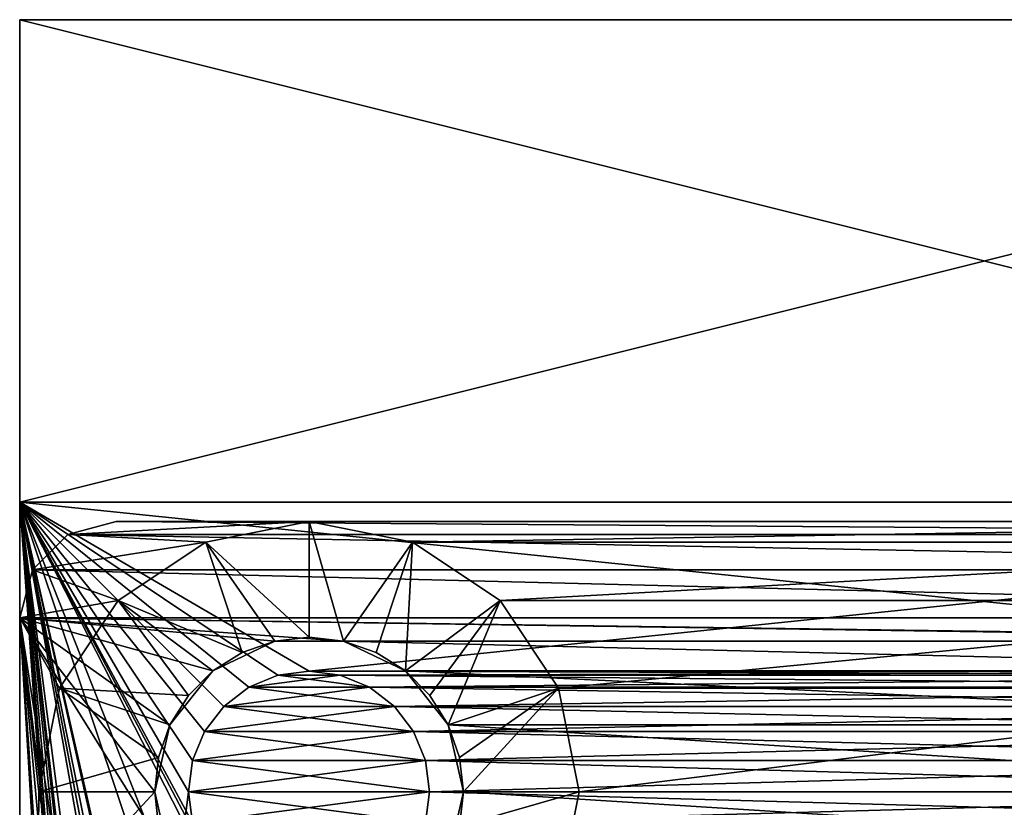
# Model space of a CAD drawing. Header units: millimetres. Extents: x -10.4 to 10.4, y -18.8 to 17.5.
# Tile 27 of 32: x -10 to 0.2, y 9.3 to 17.5. Entities that reach past the tile are written whole.
import ezdxf

# ---------------------------------------------------------------- set-up
doc = ezdxf.new("R2010")
doc.units = ezdxf.units.MM
doc.header["$LTSCALE"] = 65.185185
for name, color, linetype in [('1', 7, 'CONTINUOUS'), ('10', 7, 'CONTINUOUS'), ('13', 7, 'CONTINUOUS'), ('14', 7, 'CONTINUOUS'), ('161', 7, 'CONTINUOUS'), ('162', 7, 'CONTINUOUS'), ('165', 7, 'CONTINUOUS'), ('168', 7, 'CONTINUOUS'), ('174', 7, 'CONTINUOUS'), ('175', 7, 'CONTINUOUS'), ('180', 7, 'CONTINUOUS'), ('181', 7, 'CONTINUOUS'), ('182', 7, 'CONTINUOUS'), ('183', 7, 'CONTINUOUS'), ('19', 7, 'CONTINUOUS'), ('190', 7, 'CONTINUOUS'), ('193', 7, 'CONTINUOUS'), ('199', 7, 'CONTINUOUS'), ('2', 7, 'CONTINUOUS'), ('20', 7, 'CONTINUOUS'), ('200', 7, 'CONTINUOUS'), ('21', 7, 'CONTINUOUS'), ('5', 7, 'CONTINUOUS'), ('6', 7, 'CONTINUOUS'), ('7', 7, 'CONTINUOUS'), ('74', 7, 'CONTINUOUS'), ('8', 7, 'CONTINUOUS'), ('9', 7, 'CONTINUOUS')]:
    doc.layers.add(name, color=color, linetype=linetype)

msp = doc.modelspace()

# ---------------------------------------------------------------- linework, layer by layer
at = {"layer": '1', "color": 250, "linetype": 'Continuous', "true_color": 0x1c1c1c}
for points in [[(-7, -4.2), (-7, -10.75), (-10, 12.5), (-7, -4.2)], [(-7, -3.2), (-7, -4.2), (-10, 12.5), (-7, -3.2)], [(-7, 10.75), (-7.324, 10.707), (-10, 12.5), (-7, 10.75)], [(-7.324, 10.707), (-7.625, 10.583), (-10, 12.5), (-7.324, 10.707)], [(-7.324, -10.793), (-7.625, -10.917), (-10, 12.5), (-7.324, -10.793)], [(-7, -10.75), (-7.324, -10.793), (-10, 12.5), (-7, -10.75)], [(-6.9, -2.825), (-7, -3.2), (-10, 12.5), (-6.9, -2.825)], [(-8.25, 9.5), (-8.207, 9.176), (-10, 12.5), (-8.25, 9.5)], [(-8.207, 9.824), (-8.25, 9.5), (-10, 12.5), (-8.207, 9.824)], [(-7.625, 10.583), (-7.884, 10.384), (-10, 12.5), (-7.625, 10.583)], [(-6.625, -2.55), (-6.9, -2.825), (-10, 12.5), (-6.625, -2.55)], [(-7.884, 10.384), (-8.083, 10.125), (-10, 12.5), (-7.884, 10.384)], [(-8.083, 10.125), (-8.207, 9.824), (-10, 12.5), (-8.083, 10.125)], [(-8.083, 8.875), (-6.358, 5.378), (-10, 12.5), (-8.083, 8.875)], [(-8.207, -11.676), (-8.25, -12), (-10, 12.5), (-8.207, -11.676)], [(-8.207, 9.176), (-8.083, 8.875), (-10, 12.5), (-8.207, 9.176)], [(-6.358, 5.378), (-6.835, 4.504), (-10, 12.5), (-6.358, 5.378)], [(-7, -0.65), (-6.625, -2.55), (-10, 12.5), (-7, -0.65)], [(-7.884, -11.116), (-8.083, -11.375), (-10, 12.5), (-7.884, -11.116)], [(-7.625, -10.917), (-7.884, -11.116), (-10, 12.5), (-7.625, -10.917)], [(-10, 12.5), (-8.25, -12), (-10, -14), (-10, 12.5)], [(-6.835, 4.504), (-7, 3.523), (-10, 12.5), (-6.835, 4.504)], [(-8.083, -11.375), (-8.207, -11.676), (-10, 12.5), (-8.083, -11.375)], [(10, 12.5), (7, 10.75), (-10, 12.5), (10, 12.5)], [(7, 10.75), (-7, 10.75), (-10, 12.5), (7, 10.75)], [(-7, 3.523), (-7, -0.65), (-10, 12.5), (-7, 3.523)], [(7, 10.75), (6.676, 10.707), (-7, 10.75), (7, 10.75)], [(-7, 10.75), (6.676, 10.707), (-6.676, 10.707), (-7, 10.75)], [(6.676, 10.707), (6.375, 10.583), (-6.676, 10.707), (6.676, 10.707)], [(-6.676, 10.707), (6.375, 10.583), (-6.375, 10.583), (-6.676, 10.707)], [(6.375, 10.583), (6.116, 10.384), (-6.375, 10.583), (6.375, 10.583)], [(-6.375, 10.583), (6.116, 10.384), (-6.116, 10.384), (-6.375, 10.583)], [(6.116, 10.384), (5.917, 10.125), (-6.116, 10.384), (6.116, 10.384)], [(-6.116, 10.384), (5.917, 10.125), (-5.917, 10.125), (-6.116, 10.384)], [(5.917, 10.125), (5.793, 9.824), (-5.917, 10.125), (5.917, 10.125)], [(-5.917, 10.125), (5.793, 9.824), (-5.793, 9.824), (-5.917, 10.125)], [(5.793, 9.824), (5.75, 9.5), (-5.793, 9.824), (5.793, 9.824)], [(-5.793, 9.824), (5.75, 9.5), (-5.75, 9.5), (-5.793, 9.824)], [(-5.75, 9.5), (5.793, 9.176), (-5.793, 9.176), (-5.75, 9.5)], [(5.75, 9.5), (5.793, 9.176), (-5.75, 9.5), (5.75, 9.5)]]:
    msp.add_3dface(points, dxfattribs=at)
at = {"layer": '10', "color": 250, "linetype": 'Continuous', "true_color": 0x1c1c1c}
for points in [[(-7, 10.75, 7.5), (-6.676, 10.707, 7.5), (-7.324, 10.707, 7.5), (-7, 10.75, 7.5)], [(-7.324, 10.707, 7.5), (-6.375, 10.583, 7.5), (-7.625, 10.583, 7.5), (-7.324, 10.707, 7.5)], [(-6.676, 10.707, 7.5), (-6.375, 10.583, 7.5), (-7.324, 10.707, 7.5), (-6.676, 10.707, 7.5)], [(-7.625, 10.583, 7.5), (-6.116, 10.384, 7.5), (-7.884, 10.384, 7.5), (-7.625, 10.583, 7.5)], [(-6.375, 10.583, 7.5), (-6.116, 10.384, 7.5), (-7.625, 10.583, 7.5), (-6.375, 10.583, 7.5)], [(-7.884, 10.384, 7.5), (-5.917, 10.125, 7.5), (-8.083, 10.125, 7.5), (-7.884, 10.384, 7.5)], [(-6.116, 10.384, 7.5), (-5.917, 10.125, 7.5), (-7.884, 10.384, 7.5), (-6.116, 10.384, 7.5)], [(-8.083, 10.125, 7.5), (-5.793, 9.824, 7.5), (-8.207, 9.824, 7.5), (-8.083, 10.125, 7.5)], [(-5.917, 10.125, 7.5), (-5.793, 9.824, 7.5), (-8.083, 10.125, 7.5), (-5.917, 10.125, 7.5)], [(-5.75, 9.5, 7.5), (-8.25, 9.5, 7.5), (-8.207, 9.824, 7.5), (-5.75, 9.5, 7.5)], [(-5.793, 9.824, 7.5), (-5.75, 9.5, 7.5), (-8.207, 9.824, 7.5), (-5.793, 9.824, 7.5)], [(-8.207, 9.176, 7.5), (-8.25, 9.5, 7.5), (-5.793, 9.176, 7.5), (-8.207, 9.176, 7.5)], [(-5.793, 9.176, 7.5), (-8.25, 9.5, 7.5), (-5.75, 9.5, 7.5), (-5.793, 9.176, 7.5)]]:
    msp.add_3dface(points, dxfattribs=at)
at = {"layer": '13', "color": 250, "linetype": 'Continuous', "true_color": 0x1c1c1c}
for points in [[(-7, 10.75), (-7, 10.75, 7.5), (-7.324, 10.707, 7.5), (-7, 10.75)], [(-7.324, 10.707), (-7, 10.75), (-7.324, 10.707, 7.5), (-7.324, 10.707)], [(-7, 10.75), (-6.676, 10.707), (-7, 10.75, 7.5), (-7, 10.75)], [(-6.676, 10.707), (-6.676, 10.707, 7.5), (-7, 10.75, 7.5), (-6.676, 10.707)], [(-7.625, 10.583), (-7.324, 10.707), (-7.625, 10.583, 7.5), (-7.625, 10.583)], [(-7.324, 10.707), (-7.324, 10.707, 7.5), (-7.625, 10.583, 7.5), (-7.324, 10.707)], [(-6.676, 10.707), (-6.375, 10.583), (-6.676, 10.707, 7.5), (-6.676, 10.707)], [(-6.375, 10.583), (-6.375, 10.583, 7.5), (-6.676, 10.707, 7.5), (-6.375, 10.583)], [(-7.884, 10.384), (-7.625, 10.583), (-7.884, 10.384, 7.5), (-7.884, 10.384)], [(-7.625, 10.583), (-7.625, 10.583, 7.5), (-7.884, 10.384, 7.5), (-7.625, 10.583)], [(-6.375, 10.583), (-6.116, 10.384), (-6.375, 10.583, 7.5), (-6.375, 10.583)], [(-6.116, 10.384), (-6.116, 10.384, 7.5), (-6.375, 10.583, 7.5), (-6.116, 10.384)], [(-8.083, 10.125), (-7.884, 10.384), (-8.083, 10.125, 7.5), (-8.083, 10.125)], [(-7.884, 10.384), (-7.884, 10.384, 7.5), (-8.083, 10.125, 7.5), (-7.884, 10.384)], [(-5.917, 10.125), (-5.917, 10.125, 7.5), (-6.116, 10.384, 7.5), (-5.917, 10.125)], [(-6.116, 10.384), (-5.917, 10.125), (-6.116, 10.384, 7.5), (-6.116, 10.384)], [(-8.207, 9.824), (-8.083, 10.125), (-8.207, 9.824, 7.5), (-8.207, 9.824)], [(-8.083, 10.125), (-8.083, 10.125, 7.5), (-8.207, 9.824, 7.5), (-8.083, 10.125)], [(-5.793, 9.824), (-5.793, 9.824, 7.5), (-5.917, 10.125, 7.5), (-5.793, 9.824)], [(-5.917, 10.125), (-5.793, 9.824), (-5.917, 10.125, 7.5), (-5.917, 10.125)], [(-8.25, 9.5), (-8.207, 9.824), (-8.25, 9.5, 7.5), (-8.25, 9.5)], [(-8.25, 9.5, 7.5), (-8.207, 9.824), (-8.207, 9.824, 7.5), (-8.25, 9.5, 7.5)], [(-5.793, 9.824), (-5.75, 9.5), (-5.793, 9.824, 7.5), (-5.793, 9.824)], [(-5.75, 9.5), (-5.75, 9.5, 7.5), (-5.793, 9.824, 7.5), (-5.75, 9.5)]]:
    msp.add_3dface(points, dxfattribs=at)
at = {"layer": '14', "color": 250, "linetype": 'Continuous', "true_color": 0x1c1c1c}
for points in [[(-8.25, 9.5), (-8.25, 9.5, 7.5), (-8.207, 9.176, 7.5), (-8.25, 9.5)], [(-8.207, 9.176), (-8.25, 9.5), (-8.207, 9.176, 7.5), (-8.207, 9.176)], [(-5.75, 9.5), (-5.793, 9.176), (-5.75, 9.5, 7.5), (-5.75, 9.5)], [(-5.793, 9.176), (-5.793, 9.176, 7.5), (-5.75, 9.5, 7.5), (-5.793, 9.176)]]:
    msp.add_3dface(points, dxfattribs=at)
at = {"layer": '161', "color": 3, "linetype": 'Continuous'}
for points in [[(-9, 12.3, 263), (9.5, 12.166, 263), (-9.5, 12.166, 263), (-9, 12.3, 263)], [(9, 12.3, 263), (9.5, 12.166, 263), (-9, 12.3, 263), (9, 12.3, 263)], [(-9.5, 12.166, 263), (9.866, 11.8, 263), (-9.866, 11.8, 263), (-9.5, 12.166, 263)], [(9.5, 12.166, 263), (9.866, 11.8, 263), (-9.5, 12.166, 263), (9.5, 12.166, 263)], [(10, 11.3, 263), (-10, 11.3, 263), (-9.866, 11.8, 263), (10, 11.3, 263)], [(9.866, 11.8, 263), (10, 11.3, 263), (-9.866, 11.8, 263), (9.866, 11.8, 263)], [(-8.442, -11.306, 263), (-8.6, -12, 263), (-10, 11.3, 263), (-8.442, -11.306, 263)], [(-10, 11.3, 263), (-8.6, -12, 263), (-10, -13.8, 263), (-10, 11.3, 263)], [(-7.998, -10.749, 263), (-8.442, -11.306, 263), (-10, 11.3, 263), (-7.998, -10.749, 263)], [(-6.644, -10.44, 263), (-7.356, -10.44, 263), (-10, 11.3, 263), (-6.644, -10.44, 263)], [(-7.356, -10.44, 263), (-7.998, -10.749, 263), (-10, 11.3, 263), (-7.356, -10.44, 263)], [(-8.6, 9.5, 263), (-8.442, 8.806, 263), (-10, 11.3, 263), (-8.6, 9.5, 263)], [(-8.442, 8.806, 263), (-6.644, -10.44, 263), (-10, 11.3, 263), (-8.442, 8.806, 263)], [(-8.442, 10.194, 263), (-8.6, 9.5, 263), (-10, 11.3, 263), (-8.442, 10.194, 263)], [(-7.998, 10.751, 263), (-8.442, 10.194, 263), (-10, 11.3, 263), (-7.998, 10.751, 263)], [(-7.356, 11.06, 263), (-7.998, 10.751, 263), (-10, 11.3, 263), (-7.356, 11.06, 263)], [(7.356, 11.06, 263), (6.644, 11.06, 263), (-10, 11.3, 263), (7.356, 11.06, 263)], [(7.356, 11.06, 263), (-10, 11.3, 263), (10, 11.3, 263), (7.356, 11.06, 263)], [(6.644, 11.06, 263), (-6.644, 11.06, 263), (-10, 11.3, 263), (6.644, 11.06, 263)], [(-6.644, 11.06, 263), (-7.356, 11.06, 263), (-10, 11.3, 263), (-6.644, 11.06, 263)], [(6.002, 10.751, 263), (-6.644, 11.06, 263), (6.644, 11.06, 263), (6.002, 10.751, 263)], [(-6.002, 10.751, 263), (-6.644, 11.06, 263), (6.002, 10.751, 263), (-6.002, 10.751, 263)], [(-5.558, 10.194, 263), (-6.002, 10.751, 263), (5.558, 10.194, 263), (-5.558, 10.194, 263)], [(5.558, 10.194, 263), (-6.002, 10.751, 263), (6.002, 10.751, 263), (5.558, 10.194, 263)], [(-5.4, 9.5, 263), (-5.558, 10.194, 263), (5.4, 9.5, 263), (-5.4, 9.5, 263)], [(5.4, 9.5, 263), (-5.558, 10.194, 263), (5.558, 10.194, 263), (5.4, 9.5, 263)], [(-5.558, 8.806, 263), (-5.4, 9.5, 263), (5.558, 8.806, 263), (-5.558, 8.806, 263)], [(5.558, 8.806, 263), (-5.4, 9.5, 263), (5.4, 9.5, 263), (5.558, 8.806, 263)]]:
    msp.add_3dface(points, dxfattribs=at)
at = {"layer": '162', "color": 3, "linetype": 'Continuous'}
for points in [[(-9, 12.3, 264.5), (-9.5, 12.166, 264.5), (-7, 12.3, 264.5), (-9, 12.3, 264.5)], [(-7, 12.3, 264.5), (-9.5, 12.166, 264.5), (-8.072, 12.087, 264.5), (-7, 12.3, 264.5)], [(-7, 12.3, 264.5), (-5.928, 12.087, 264.5), (7, 12.3, 264.5), (-7, 12.3, 264.5)], [(7, 12.3, 264.5), (-5.928, 12.087, 264.5), (5.928, 12.087, 264.5), (7, 12.3, 264.5)], [(-9.5, 12.166, 264.5), (-9.866, 11.8, 264.5), (-8.072, 12.087, 264.5), (-9.5, 12.166, 264.5)], [(-8.072, 12.087, 264.5), (-9.866, 11.8, 264.5), (-8.98, 11.48, 264.5), (-8.072, 12.087, 264.5)], [(-5.928, 12.087, 264.5), (-5.02, 11.48, 264.5), (5.928, 12.087, 264.5), (-5.928, 12.087, 264.5)], [(5.928, 12.087, 264.5), (-5.02, 11.48, 264.5), (5.02, 11.48, 264.5), (5.928, 12.087, 264.5)], [(-9.866, 11.8, 264.5), (-10, 11.3, 264.5), (-8.98, 11.48, 264.5), (-9.866, 11.8, 264.5)], [(-8.98, 11.48, 264.5), (-10, 11.3, 264.5), (-9.587, 10.572, 264.5), (-8.98, 11.48, 264.5)], [(-5.02, 11.48, 264.5), (-4.413, 10.572, 264.5), (5.02, 11.48, 264.5), (-5.02, 11.48, 264.5)], [(5.02, 11.48, 264.5), (-4.413, 10.572, 264.5), (4.413, 10.572, 264.5), (5.02, 11.48, 264.5)], [(-10, 11.3, 264.5), (-10, -13.8, 264.5), (-9.8, 9.5, 264.5), (-10, 11.3, 264.5)], [(-9.587, 10.572, 264.5), (-10, 11.3, 264.5), (-9.8, 9.5, 264.5), (-9.587, 10.572, 264.5)], [(-4.413, 10.572, 264.5), (-4.2, 9.5, 264.5), (4.413, 10.572, 264.5), (-4.413, 10.572, 264.5)], [(4.413, 10.572, 264.5), (-4.2, 9.5, 264.5), (4.2, 9.5, 264.5), (4.413, 10.572, 264.5)], [(-9.8, 9.5, 264.5), (-10, -13.8, 264.5), (-9.587, 8.428, 264.5), (-9.8, 9.5, 264.5)], [(4.2, 9.5, 264.5), (-4.413, 8.428, 264.5), (4.413, 8.428, 264.5), (4.2, 9.5, 264.5)], [(-4.2, 9.5, 264.5), (-4.413, 8.428, 264.5), (4.2, 9.5, 264.5), (-4.2, 9.5, 264.5)]]:
    msp.add_3dface(points, dxfattribs=at)
at = {"layer": '165', "color": 3, "linetype": 'Continuous'}
for points in [[(-10, -13.8, 263), (-10, -13.8, 264.5), (-10, 11.3, 264.5), (-10, -13.8, 263)], [(-10, 11.3, 263), (-10, -13.8, 263), (-10, 11.3, 264.5), (-10, 11.3, 263)]]:
    msp.add_3dface(points, dxfattribs=at)
at = {"layer": '168', "color": 3, "linetype": 'Continuous'}
for points in [[(-9, 12.3, 263), (-9.5, 12.166, 263), (-9, 12.3, 264.5), (-9, 12.3, 263)], [(-9.5, 12.166, 263), (-9.5, 12.166, 264.5), (-9, 12.3, 264.5), (-9.5, 12.166, 263)], [(-9.5, 12.166, 263), (-9.866, 11.8, 263), (-9.5, 12.166, 264.5), (-9.5, 12.166, 263)], [(-9.866, 11.8, 263), (-9.866, 11.8, 264.5), (-9.5, 12.166, 264.5), (-9.866, 11.8, 263)], [(-10, 11.3, 263), (-10, 11.3, 264.5), (-9.866, 11.8, 264.5), (-10, 11.3, 263)], [(-9.866, 11.8, 263), (-10, 11.3, 263), (-9.866, 11.8, 264.5), (-9.866, 11.8, 263)]]:
    msp.add_3dface(points, dxfattribs=at)
at = {"layer": '174', "color": 3, "linetype": 'Continuous'}
for points in [[(-7, 12.3, 264.5), (-8.072, 12.087, 264.5), (-7, 11.1, 263.3), (-7, 12.3, 264.5)], [(-5.928, 12.087, 264.5), (-7, 12.3, 264.5), (-6.644, 11.06, 263.3), (-5.928, 12.087, 264.5)], [(-6.644, 11.06, 263.3), (-7, 12.3, 264.5), (-7, 11.1, 263.3), (-6.644, 11.06, 263.3)], [(-8.072, 12.087, 264.5), (-8.98, 11.48, 264.5), (-7.694, 10.942, 263.3), (-8.072, 12.087, 264.5)], [(-7, 11.1, 263.3), (-8.072, 12.087, 264.5), (-7.356, 11.06, 263.3), (-7, 11.1, 263.3)], [(-7.356, 11.06, 263.3), (-8.072, 12.087, 264.5), (-7.694, 10.942, 263.3), (-7.356, 11.06, 263.3)], [(-6.306, 10.942, 263.3), (-5.928, 12.087, 264.5), (-6.644, 11.06, 263.3), (-6.306, 10.942, 263.3)], [(-6.002, 10.751, 263.3), (-5.928, 12.087, 264.5), (-6.306, 10.942, 263.3), (-6.002, 10.751, 263.3)], [(-5.02, 11.48, 264.5), (-5.928, 12.087, 264.5), (-6.002, 10.751, 263.3), (-5.02, 11.48, 264.5)], [(-8.98, 11.48, 264.5), (-9.587, 10.572, 264.5), (-8.251, 10.498, 263.3), (-8.98, 11.48, 264.5)], [(-7.694, 10.942, 263.3), (-8.98, 11.48, 264.5), (-7.998, 10.751, 263.3), (-7.694, 10.942, 263.3)], [(-7.998, 10.751, 263.3), (-8.98, 11.48, 264.5), (-8.251, 10.498, 263.3), (-7.998, 10.751, 263.3)], [(-5.749, 10.498, 263.3), (-5.02, 11.48, 264.5), (-6.002, 10.751, 263.3), (-5.749, 10.498, 263.3)], [(-5.558, 10.194, 263.3), (-5.02, 11.48, 264.5), (-5.749, 10.498, 263.3), (-5.558, 10.194, 263.3)], [(-4.413, 10.572, 264.5), (-5.02, 11.48, 264.5), (-5.558, 10.194, 263.3), (-4.413, 10.572, 264.5)], [(-9.587, 10.572, 264.5), (-9.8, 9.5, 264.5), (-8.56, 9.856, 263.3), (-9.587, 10.572, 264.5)], [(-8.251, 10.498, 263.3), (-9.587, 10.572, 264.5), (-8.442, 10.194, 263.3), (-8.251, 10.498, 263.3)], [(-8.442, 10.194, 263.3), (-9.587, 10.572, 264.5), (-8.56, 9.856, 263.3), (-8.442, 10.194, 263.3)], [(-5.44, 9.856, 263.3), (-4.413, 10.572, 264.5), (-5.558, 10.194, 263.3), (-5.44, 9.856, 263.3)], [(-5.4, 9.5, 263.3), (-4.413, 10.572, 264.5), (-5.44, 9.856, 263.3), (-5.4, 9.5, 263.3)], [(-4.2, 9.5, 264.5), (-4.413, 10.572, 264.5), (-5.4, 9.5, 263.3), (-4.2, 9.5, 264.5)], [(-9.8, 9.5, 264.5), (-8.6, 9.5, 263.3), (-8.56, 9.856, 263.3), (-9.8, 9.5, 264.5)]]:
    msp.add_3dface(points, dxfattribs=at)
at = {"layer": '175', "color": 3, "linetype": 'Continuous'}
for points in [[(-9.8, 9.5, 264.5), (-9.587, 8.428, 264.5), (-8.6, 9.5, 263.3), (-9.8, 9.5, 264.5)], [(-8.6, 9.5, 263.3), (-9.587, 8.428, 264.5), (-8.56, 9.144, 263.3), (-8.6, 9.5, 263.3)], [(-4.2, 9.5, 264.5), (-5.4, 9.5, 263.3), (-5.44, 9.144, 263.3), (-4.2, 9.5, 264.5)], [(-4.413, 8.428, 264.5), (-4.2, 9.5, 264.5), (-5.44, 9.144, 263.3), (-4.413, 8.428, 264.5)]]:
    msp.add_3dface(points, dxfattribs=at)
at = {"layer": '180', "color": 3, "linetype": 'Continuous'}
for points in [[(-9, 12.3, -1.5), (9.5, 12.166, -1.5), (-9.5, 12.166, -1.5), (-9, 12.3, -1.5)], [(9, 12.3, -1.5), (9.5, 12.166, -1.5), (-9, 12.3, -1.5), (9, 12.3, -1.5)], [(-9.5, 12.166, -1.5), (9.866, 11.8, -1.5), (-9.866, 11.8, -1.5), (-9.5, 12.166, -1.5)], [(9.5, 12.166, -1.5), (9.866, 11.8, -1.5), (-9.5, 12.166, -1.5), (9.5, 12.166, -1.5)], [(10, 11.3, -1.5), (-10, 11.3, -1.5), (-9.866, 11.8, -1.5), (10, 11.3, -1.5)], [(9.866, 11.8, -1.5), (10, 11.3, -1.5), (-9.866, 11.8, -1.5), (9.866, 11.8, -1.5)], [(7.356, 11.06, -1.5), (-10, 11.3, -1.5), (10, 11.3, -1.5), (7.356, 11.06, -1.5)], [(6.644, 11.06, -1.5), (-6.644, 11.06, -1.5), (-10, 11.3, -1.5), (6.644, 11.06, -1.5)], [(7.356, 11.06, -1.5), (6.644, 11.06, -1.5), (-10, 11.3, -1.5), (7.356, 11.06, -1.5)], [(-8.442, -11.306, -1.5), (-8.6, -12, -1.5), (-10, 11.3, -1.5), (-8.442, -11.306, -1.5)], [(-10, 11.3, -1.5), (-8.6, -12, -1.5), (-10, -13.8, -1.5), (-10, 11.3, -1.5)], [(-7.998, -10.749, -1.5), (-8.442, -11.306, -1.5), (-10, 11.3, -1.5), (-7.998, -10.749, -1.5)], [(-7.356, -10.44, -1.5), (-7.998, -10.749, -1.5), (-10, 11.3, -1.5), (-7.356, -10.44, -1.5)], [(-6.644, -10.44, -1.5), (-7.356, -10.44, -1.5), (-10, 11.3, -1.5), (-6.644, -10.44, -1.5)], [(-8.6, 9.5, -1.5), (-8.442, 8.806, -1.5), (-10, 11.3, -1.5), (-8.6, 9.5, -1.5)], [(-8.442, 8.806, -1.5), (-6.644, -10.44, -1.5), (-10, 11.3, -1.5), (-8.442, 8.806, -1.5)], [(-8.442, 10.194, -1.5), (-8.6, 9.5, -1.5), (-10, 11.3, -1.5), (-8.442, 10.194, -1.5)], [(-7.998, 10.751, -1.5), (-8.442, 10.194, -1.5), (-10, 11.3, -1.5), (-7.998, 10.751, -1.5)], [(-7.356, 11.06, -1.5), (-7.998, 10.751, -1.5), (-10, 11.3, -1.5), (-7.356, 11.06, -1.5)], [(-6.644, 11.06, -1.5), (-7.356, 11.06, -1.5), (-10, 11.3, -1.5), (-6.644, 11.06, -1.5)], [(6.002, 10.751, -1.5), (-6.644, 11.06, -1.5), (6.644, 11.06, -1.5), (6.002, 10.751, -1.5)], [(-6.002, 10.751, -1.5), (-6.644, 11.06, -1.5), (6.002, 10.751, -1.5), (-6.002, 10.751, -1.5)], [(-5.558, 10.194, -1.5), (-6.002, 10.751, -1.5), (5.558, 10.194, -1.5), (-5.558, 10.194, -1.5)], [(5.558, 10.194, -1.5), (-6.002, 10.751, -1.5), (6.002, 10.751, -1.5), (5.558, 10.194, -1.5)], [(5.4, 9.5, -1.5), (-5.558, 10.194, -1.5), (5.558, 10.194, -1.5), (5.4, 9.5, -1.5)], [(-5.4, 9.5, -1.5), (-5.558, 10.194, -1.5), (5.4, 9.5, -1.5), (-5.4, 9.5, -1.5)], [(-5.558, 8.806, -1.5), (-5.4, 9.5, -1.5), (5.558, 8.806, -1.5), (-5.558, 8.806, -1.5)], [(5.558, 8.806, -1.5), (-5.4, 9.5, -1.5), (5.4, 9.5, -1.5), (5.558, 8.806, -1.5)]]:
    msp.add_3dface(points, dxfattribs=at)
at = {"layer": '181', "color": 3, "linetype": 'Continuous'}
for points in [[(-7, 12.3), (-9.5, 12.166), (-8.072, 12.087), (-7, 12.3)], [(-9, 12.3), (-9.5, 12.166), (-7, 12.3), (-9, 12.3)], [(-7, 12.3), (-5.928, 12.087), (7, 12.3), (-7, 12.3)], [(7, 12.3), (-5.928, 12.087), (5.928, 12.087), (7, 12.3)], [(-9.5, 12.166), (-9.866, 11.8), (-8.072, 12.087), (-9.5, 12.166)], [(-8.072, 12.087), (-9.866, 11.8), (-8.98, 11.48), (-8.072, 12.087)], [(-5.928, 12.087), (-5.02, 11.48), (5.928, 12.087), (-5.928, 12.087)], [(5.928, 12.087), (-5.02, 11.48), (5.02, 11.48), (5.928, 12.087)], [(-9.866, 11.8), (-10, 11.3), (-8.98, 11.48), (-9.866, 11.8)], [(-8.98, 11.48), (-10, 11.3), (-9.587, 10.572), (-8.98, 11.48)], [(-5.02, 11.48), (-4.413, 10.572), (5.02, 11.48), (-5.02, 11.48)], [(5.02, 11.48), (-4.413, 10.572), (4.413, 10.572), (5.02, 11.48)], [(-10, 11.3), (-10, -13.8), (-9.8, 9.5), (-10, 11.3)], [(-9.587, 10.572), (-10, 11.3), (-9.8, 9.5), (-9.587, 10.572)], [(-4.413, 10.572), (-4.2, 9.5), (4.413, 10.572), (-4.413, 10.572)], [(4.413, 10.572), (-4.2, 9.5), (4.2, 9.5), (4.413, 10.572)], [(-9.8, 9.5), (-10, -13.8), (-9.587, 8.428), (-9.8, 9.5)], [(4.2, 9.5), (-4.413, 8.428), (4.413, 8.428), (4.2, 9.5)], [(-4.2, 9.5), (-4.413, 8.428), (4.2, 9.5), (-4.2, 9.5)]]:
    msp.add_3dface(points, dxfattribs=at)
at = {"layer": '182', "color": 3, "linetype": 'Continuous'}
for points in [[(-8.442, 8.806, -1.5), (-8.6, 9.5, -1.5), (-8.442, 8.806, -1.2), (-8.442, 8.806, -1.5)], [(-8.442, 8.806, -1.2), (-8.6, 9.5, -1.5), (-8.56, 9.144, -1.2), (-8.442, 8.806, -1.2)], [(-8.56, 9.144, -1.2), (-8.6, 9.5, -1.5), (-8.6, 9.5, -1.2), (-8.56, 9.144, -1.2)], [(-5.4, 9.5, -1.5), (-5.558, 8.806, -1.5), (-5.4, 9.5, -1.2), (-5.4, 9.5, -1.5)], [(-5.4, 9.5, -1.2), (-5.558, 8.806, -1.5), (-5.44, 9.144, -1.2), (-5.4, 9.5, -1.2)]]:
    msp.add_3dface(points, dxfattribs=at)
at = {"layer": '183', "color": 3, "linetype": 'Continuous'}
for points in [[(-7.998, 10.751, -1.2), (-7.356, 11.06, -1.5), (-7.694, 10.942, -1.2), (-7.998, 10.751, -1.2)], [(-7.998, 10.751, -1.5), (-7.356, 11.06, -1.5), (-7.998, 10.751, -1.2), (-7.998, 10.751, -1.5)], [(-7.694, 10.942, -1.2), (-7.356, 11.06, -1.5), (-7.356, 11.06, -1.2), (-7.694, 10.942, -1.2)], [(-7.356, 11.06, -1.2), (-6.644, 11.06, -1.5), (-7, 11.1, -1.2), (-7.356, 11.06, -1.2)], [(-7.356, 11.06, -1.5), (-6.644, 11.06, -1.5), (-7.356, 11.06, -1.2), (-7.356, 11.06, -1.5)], [(-7, 11.1, -1.2), (-6.644, 11.06, -1.5), (-6.644, 11.06, -1.2), (-7, 11.1, -1.2)], [(-6.644, 11.06, -1.5), (-6.002, 10.751, -1.5), (-6.644, 11.06, -1.2), (-6.644, 11.06, -1.5)], [(-6.644, 11.06, -1.2), (-6.002, 10.751, -1.5), (-6.306, 10.942, -1.2), (-6.644, 11.06, -1.2)], [(-6.306, 10.942, -1.2), (-6.002, 10.751, -1.5), (-6.002, 10.751, -1.2), (-6.306, 10.942, -1.2)], [(-8.442, 10.194, -1.5), (-7.998, 10.751, -1.5), (-8.442, 10.194, -1.2), (-8.442, 10.194, -1.5)], [(-8.442, 10.194, -1.2), (-7.998, 10.751, -1.5), (-8.251, 10.498, -1.2), (-8.442, 10.194, -1.2)], [(-8.251, 10.498, -1.2), (-7.998, 10.751, -1.5), (-7.998, 10.751, -1.2), (-8.251, 10.498, -1.2)], [(-6.002, 10.751, -1.5), (-5.558, 10.194, -1.5), (-6.002, 10.751, -1.2), (-6.002, 10.751, -1.5)], [(-6.002, 10.751, -1.2), (-5.558, 10.194, -1.5), (-5.749, 10.498, -1.2), (-6.002, 10.751, -1.2)], [(-5.749, 10.498, -1.2), (-5.558, 10.194, -1.5), (-5.558, 10.194, -1.2), (-5.749, 10.498, -1.2)], [(-8.6, 9.5, -1.5), (-8.442, 10.194, -1.5), (-8.6, 9.5, -1.2), (-8.6, 9.5, -1.5)], [(-8.6, 9.5, -1.2), (-8.442, 10.194, -1.5), (-8.56, 9.856, -1.2), (-8.6, 9.5, -1.2)], [(-8.56, 9.856, -1.2), (-8.442, 10.194, -1.5), (-8.442, 10.194, -1.2), (-8.56, 9.856, -1.2)], [(-5.558, 10.194, -1.2), (-5.4, 9.5, -1.5), (-5.44, 9.856, -1.2), (-5.558, 10.194, -1.2)], [(-5.558, 10.194, -1.5), (-5.4, 9.5, -1.5), (-5.558, 10.194, -1.2), (-5.558, 10.194, -1.5)], [(-5.4, 9.5, -1.5), (-5.4, 9.5, -1.2), (-5.44, 9.856, -1.2), (-5.4, 9.5, -1.5)]]:
    msp.add_3dface(points, dxfattribs=at)
at = {"layer": '19', "color": 250, "linetype": 'Continuous', "true_color": 0x1c1c1c}
for points in [[(-7, 10.75, 255.5), (-7.324, 10.707, 255.5), (-6.676, 10.707, 255.5), (-7, 10.75, 255.5)], [(-7.324, 10.707, 255.5), (-7.625, 10.583, 255.5), (-6.676, 10.707, 255.5), (-7.324, 10.707, 255.5)], [(-6.676, 10.707, 255.5), (-7.625, 10.583, 255.5), (-6.375, 10.583, 255.5), (-6.676, 10.707, 255.5)], [(-7.625, 10.583, 255.5), (-7.884, 10.384, 255.5), (-6.375, 10.583, 255.5), (-7.625, 10.583, 255.5)], [(-6.375, 10.583, 255.5), (-7.884, 10.384, 255.5), (-6.116, 10.384, 255.5), (-6.375, 10.583, 255.5)], [(-7.884, 10.384, 255.5), (-8.083, 10.125, 255.5), (-6.116, 10.384, 255.5), (-7.884, 10.384, 255.5)], [(-6.116, 10.384, 255.5), (-8.083, 10.125, 255.5), (-5.917, 10.125, 255.5), (-6.116, 10.384, 255.5)], [(-5.917, 10.125, 255.5), (-8.207, 9.824, 255.5), (-5.793, 9.824, 255.5), (-5.917, 10.125, 255.5)], [(-8.083, 10.125, 255.5), (-8.207, 9.824, 255.5), (-5.917, 10.125, 255.5), (-8.083, 10.125, 255.5)], [(-8.207, 9.824, 255.5), (-8.25, 9.5, 255.5), (-5.793, 9.824, 255.5), (-8.207, 9.824, 255.5)], [(-8.25, 9.5, 255.5), (-5.75, 9.5, 255.5), (-5.793, 9.824, 255.5), (-8.25, 9.5, 255.5)], [(-8.207, 9.176, 255.5), (-5.75, 9.5, 255.5), (-8.25, 9.5, 255.5), (-8.207, 9.176, 255.5)], [(-5.793, 9.176, 255.5), (-5.75, 9.5, 255.5), (-8.207, 9.176, 255.5), (-5.793, 9.176, 255.5)]]:
    msp.add_3dface(points, dxfattribs=at)
at = {"layer": '190', "color": 3, "linetype": 'Continuous'}
for points in [[(-10, -13.8, -1.5), (-10, -13.8), (-10, 11.3), (-10, -13.8, -1.5)], [(-10, 11.3, -1.5), (-10, -13.8, -1.5), (-10, 11.3), (-10, 11.3, -1.5)]]:
    msp.add_3dface(points, dxfattribs=at)
at = {"layer": '193', "color": 3, "linetype": 'Continuous'}
for points in [[(-9, 12.3, -1.5), (-9.5, 12.166, -1.5), (-9, 12.3), (-9, 12.3, -1.5)], [(-9.5, 12.166, -1.5), (-9.5, 12.166), (-9, 12.3), (-9.5, 12.166, -1.5)], [(-9.5, 12.166, -1.5), (-9.866, 11.8, -1.5), (-9.5, 12.166), (-9.5, 12.166, -1.5)], [(-9.866, 11.8, -1.5), (-9.866, 11.8), (-9.5, 12.166), (-9.866, 11.8, -1.5)], [(-9.866, 11.8, -1.5), (-10, 11.3, -1.5), (-9.866, 11.8), (-9.866, 11.8, -1.5)], [(-10, 11.3, -1.5), (-10, 11.3), (-9.866, 11.8), (-10, 11.3, -1.5)]]:
    msp.add_3dface(points, dxfattribs=at)
at = {"layer": '199', "color": 3, "linetype": 'Continuous'}
for points in [[(-7, 12.3), (-8.072, 12.087), (-7, 11.1, -1.2), (-7, 12.3)], [(-7, 12.3), (-7, 11.1, -1.2), (-6.644, 11.06, -1.2), (-7, 12.3)], [(-5.928, 12.087), (-7, 12.3), (-6.644, 11.06, -1.2), (-5.928, 12.087)], [(-8.072, 12.087), (-8.98, 11.48), (-7.694, 10.942, -1.2), (-8.072, 12.087)], [(-8.072, 12.087), (-7.694, 10.942, -1.2), (-7.356, 11.06, -1.2), (-8.072, 12.087)], [(-8.072, 12.087), (-7.356, 11.06, -1.2), (-7, 11.1, -1.2), (-8.072, 12.087)], [(-5.928, 12.087), (-6.644, 11.06, -1.2), (-6.306, 10.942, -1.2), (-5.928, 12.087)], [(-5.928, 12.087), (-6.306, 10.942, -1.2), (-6.002, 10.751, -1.2), (-5.928, 12.087)], [(-5.02, 11.48), (-5.928, 12.087), (-6.002, 10.751, -1.2), (-5.02, 11.48)], [(-8.98, 11.48), (-9.587, 10.572), (-8.251, 10.498, -1.2), (-8.98, 11.48)], [(-8.98, 11.48), (-8.251, 10.498, -1.2), (-7.998, 10.751, -1.2), (-8.98, 11.48)], [(-8.98, 11.48), (-7.998, 10.751, -1.2), (-7.694, 10.942, -1.2), (-8.98, 11.48)], [(-5.02, 11.48), (-6.002, 10.751, -1.2), (-5.749, 10.498, -1.2), (-5.02, 11.48)], [(-5.02, 11.48), (-5.749, 10.498, -1.2), (-5.558, 10.194, -1.2), (-5.02, 11.48)], [(-4.413, 10.572), (-5.02, 11.48), (-5.558, 10.194, -1.2), (-4.413, 10.572)], [(-9.587, 10.572), (-9.8, 9.5), (-8.56, 9.856, -1.2), (-9.587, 10.572)], [(-9.587, 10.572), (-8.442, 10.194, -1.2), (-8.251, 10.498, -1.2), (-9.587, 10.572)], [(-9.587, 10.572), (-8.56, 9.856, -1.2), (-8.442, 10.194, -1.2), (-9.587, 10.572)], [(-4.413, 10.572), (-5.558, 10.194, -1.2), (-5.44, 9.856, -1.2), (-4.413, 10.572)], [(-5.4, 9.5, -1.2), (-4.413, 10.572), (-5.44, 9.856, -1.2), (-5.4, 9.5, -1.2)], [(-4.2, 9.5), (-4.413, 10.572), (-5.4, 9.5, -1.2), (-4.2, 9.5)], [(-9.8, 9.5), (-8.6, 9.5, -1.2), (-8.56, 9.856, -1.2), (-9.8, 9.5)]]:
    msp.add_3dface(points, dxfattribs=at)
at = {"layer": '2', "color": 250, "linetype": 'Continuous', "true_color": 0x1c1c1c}
for points in [[(-10, -14, 263), (-9.01, 3.523, 263), (-10, 12.5, 263), (-10, -14, 263)], [(-8.207, 9.824, 263), (-8.083, 10.125, 263), (-10, 12.5, 263), (-8.207, 9.824, 263)], [(-8.25, 9.5, 263), (-8.207, 9.824, 263), (-10, 12.5, 263), (-8.25, 9.5, 263)], [(-9.01, 3.523, 263), (-8.25, 9.5, 263), (-10, 12.5, 263), (-9.01, 3.523, 263)], [(-7.324, 10.707, 263), (-7, 10.75, 263), (-10, 12.5, 263), (-7.324, 10.707, 263)], [(-10, 12.5, 263), (-7, 10.75, 263), (10, 12.5, 263), (-10, 12.5, 263)], [(-7.625, 10.583, 263), (-7.324, 10.707, 263), (-10, 12.5, 263), (-7.625, 10.583, 263)], [(-7.884, 10.384, 263), (-7.625, 10.583, 263), (-10, 12.5, 263), (-7.884, 10.384, 263)], [(-8.083, 10.125, 263), (-7.884, 10.384, 263), (-10, 12.5, 263), (-8.083, 10.125, 263)], [(-7, 10.75, 263), (7, 10.75, 263), (10, 12.5, 263), (-7, 10.75, 263)], [(-7, 10.75, 263), (-6.676, 10.707, 263), (7, 10.75, 263), (-7, 10.75, 263)], [(7, 10.75, 263), (-6.676, 10.707, 263), (6.676, 10.707, 263), (7, 10.75, 263)], [(-6.676, 10.707, 263), (-6.375, 10.583, 263), (6.676, 10.707, 263), (-6.676, 10.707, 263)], [(6.676, 10.707, 263), (-6.375, 10.583, 263), (6.375, 10.583, 263), (6.676, 10.707, 263)], [(-6.375, 10.583, 263), (-6.116, 10.384, 263), (6.375, 10.583, 263), (-6.375, 10.583, 263)], [(6.375, 10.583, 263), (-6.116, 10.384, 263), (6.116, 10.384, 263), (6.375, 10.583, 263)], [(-6.116, 10.384, 263), (-5.917, 10.125, 263), (6.116, 10.384, 263), (-6.116, 10.384, 263)], [(6.116, 10.384, 263), (-5.917, 10.125, 263), (5.917, 10.125, 263), (6.116, 10.384, 263)], [(-5.917, 10.125, 263), (-5.793, 9.824, 263), (5.917, 10.125, 263), (-5.917, 10.125, 263)], [(5.917, 10.125, 263), (-5.793, 9.824, 263), (5.793, 9.824, 263), (5.917, 10.125, 263)], [(-5.793, 9.824, 263), (-5.75, 9.5, 263), (5.793, 9.824, 263), (-5.793, 9.824, 263)], [(5.793, 9.824, 263), (-5.75, 9.5, 263), (5.75, 9.5, 263), (5.793, 9.824, 263)], [(-8.207, 9.176, 263), (-8.25, 9.5, 263), (-9.01, 3.523, 263), (-8.207, 9.176, 263)], [(-5.75, 9.5, 263), (-5.793, 9.176, 263), (5.75, 9.5, 263), (-5.75, 9.5, 263)], [(5.75, 9.5, 263), (-5.793, 9.176, 263), (5.793, 9.176, 263), (5.75, 9.5, 263)]]:
    msp.add_3dface(points, dxfattribs=at)
at = {"layer": '20', "color": 250, "linetype": 'Continuous', "true_color": 0x1c1c1c}
for points in [[(-7.324, 10.707, 263), (-7.324, 10.707, 255.5), (-7, 10.75, 255.5), (-7.324, 10.707, 263)], [(-7, 10.75, 263), (-7.324, 10.707, 263), (-7, 10.75, 255.5), (-7, 10.75, 263)], [(-6.676, 10.707, 263), (-7, 10.75, 263), (-6.676, 10.707, 255.5), (-6.676, 10.707, 263)], [(-7, 10.75, 263), (-7, 10.75, 255.5), (-6.676, 10.707, 255.5), (-7, 10.75, 263)], [(-7.625, 10.583, 263), (-7.625, 10.583, 255.5), (-7.324, 10.707, 255.5), (-7.625, 10.583, 263)], [(-7.324, 10.707, 263), (-7.625, 10.583, 263), (-7.324, 10.707, 255.5), (-7.324, 10.707, 263)], [(-6.375, 10.583, 263), (-6.676, 10.707, 263), (-6.375, 10.583, 255.5), (-6.375, 10.583, 263)], [(-6.676, 10.707, 263), (-6.676, 10.707, 255.5), (-6.375, 10.583, 255.5), (-6.676, 10.707, 263)], [(-7.625, 10.583, 263), (-7.884, 10.384, 263), (-7.625, 10.583, 255.5), (-7.625, 10.583, 263)], [(-7.884, 10.384, 263), (-7.884, 10.384, 255.5), (-7.625, 10.583, 255.5), (-7.884, 10.384, 263)], [(-6.116, 10.384, 263), (-6.375, 10.583, 263), (-6.116, 10.384, 255.5), (-6.116, 10.384, 263)], [(-6.375, 10.583, 263), (-6.375, 10.583, 255.5), (-6.116, 10.384, 255.5), (-6.375, 10.583, 263)], [(-8.083, 10.125, 263), (-8.083, 10.125, 255.5), (-7.884, 10.384, 255.5), (-8.083, 10.125, 263)], [(-7.884, 10.384, 263), (-8.083, 10.125, 263), (-7.884, 10.384, 255.5), (-7.884, 10.384, 263)], [(-5.917, 10.125, 263), (-6.116, 10.384, 263), (-5.917, 10.125, 255.5), (-5.917, 10.125, 263)], [(-6.116, 10.384, 263), (-6.116, 10.384, 255.5), (-5.917, 10.125, 255.5), (-6.116, 10.384, 263)], [(-8.083, 10.125, 263), (-8.207, 9.824, 263), (-8.083, 10.125, 255.5), (-8.083, 10.125, 263)], [(-8.207, 9.824, 263), (-8.207, 9.824, 255.5), (-8.083, 10.125, 255.5), (-8.207, 9.824, 263)], [(-5.793, 9.824, 263), (-5.917, 10.125, 263), (-5.793, 9.824, 255.5), (-5.793, 9.824, 263)], [(-5.917, 10.125, 263), (-5.917, 10.125, 255.5), (-5.793, 9.824, 255.5), (-5.917, 10.125, 263)], [(-8.207, 9.824, 263), (-8.25, 9.5, 263), (-8.207, 9.824, 255.5), (-8.207, 9.824, 263)], [(-8.25, 9.5, 263), (-8.25, 9.5, 255.5), (-8.207, 9.824, 255.5), (-8.25, 9.5, 263)], [(-5.75, 9.5, 263), (-5.793, 9.824, 263), (-5.75, 9.5, 255.5), (-5.75, 9.5, 263)], [(-5.75, 9.5, 255.5), (-5.793, 9.824, 263), (-5.793, 9.824, 255.5), (-5.75, 9.5, 255.5)]]:
    msp.add_3dface(points, dxfattribs=at)
at = {"layer": '200', "color": 3, "linetype": 'Continuous'}
for points in [[(-9.8, 9.5), (-9.587, 8.428), (-8.6, 9.5, -1.2), (-9.8, 9.5)], [(-9.587, 8.428), (-8.56, 9.144, -1.2), (-8.6, 9.5, -1.2), (-9.587, 8.428)], [(-4.413, 8.428), (-4.2, 9.5), (-5.44, 9.144, -1.2), (-4.413, 8.428)], [(-4.2, 9.5), (-5.4, 9.5, -1.2), (-5.44, 9.144, -1.2), (-4.2, 9.5)]]:
    msp.add_3dface(points, dxfattribs=at)
at = {"layer": '21', "color": 250, "linetype": 'Continuous', "true_color": 0x1c1c1c}
for points in [[(-8.25, 9.5, 263), (-8.207, 9.176, 263), (-8.25, 9.5, 255.5), (-8.25, 9.5, 263)], [(-8.207, 9.176, 263), (-8.207, 9.176, 255.5), (-8.25, 9.5, 255.5), (-8.207, 9.176, 263)], [(-5.793, 9.176, 263), (-5.75, 9.5, 263), (-5.793, 9.176, 255.5), (-5.793, 9.176, 263)], [(-5.75, 9.5, 263), (-5.75, 9.5, 255.5), (-5.793, 9.176, 255.5), (-5.75, 9.5, 263)]]:
    msp.add_3dface(points, dxfattribs=at)
at = {"layer": '5', "color": 250, "linetype": 'Continuous', "true_color": 0x1c1c1c}
for points in [[(-10, 17.5, -2.5), (-10, 12.5, 263), (-10, 12.5, 265.5), (-10, 17.5, -2.5)], [(-10, -14, 263), (-10, 12.5, 263), (-10, 17.5, -2.5), (-10, -14, 263)], [(-10, 12.5), (-10, -14, 263), (-10, 17.5, -2.5), (-10, 12.5)], [(-10, 17.5, 265.5), (-10, 17.5, -2.5), (-10, 12.5, 265.5), (-10, 17.5, 265.5)], [(-10, 12.5, -2.5), (-10, 12.5), (-10, 17.5, -2.5), (-10, 12.5, -2.5)], [(-10, 12.5), (-10, -14), (-10, -14, 263), (-10, 12.5)]]:
    msp.add_3dface(points, dxfattribs=at)
at = {"layer": '6', "color": 250, "linetype": 'Continuous', "true_color": 0x1c1c1c}
for points in [[(10, 12.5, 265.5), (-10, 17.5, 265.5), (-10, 12.5, 265.5), (10, 12.5, 265.5)], [(10, 12.5, 265.5), (10, 17.5, 265.5), (-10, 17.5, 265.5), (10, 12.5, 265.5)]]:
    msp.add_3dface(points, dxfattribs=at)
at = {"layer": '7', "color": 250, "linetype": 'Continuous', "true_color": 0x1c1c1c}
for points in [[(10, 12.5, 263), (10, 12.5, 265.5), (-10, 12.5, 265.5), (10, 12.5, 263)], [(-10, 12.5, 263), (10, 12.5, 263), (-10, 12.5, 265.5), (-10, 12.5, 263)]]:
    msp.add_3dface(points, dxfattribs=at)
at = {"layer": '74', "color": 250, "linetype": 'Continuous', "true_color": 0x1c1c1c}
for points in [[(6.664, 17.5, 257.583), (-10, 17.5, 265.5), (6.549, 17.5, 257.723), (6.664, 17.5, 257.583)], [(-10, 17.5, 265.5), (6.664, 17.5, 257.583), (6.5, 17.5, 256.826), (-10, 17.5, 265.5)], [(6.549, 17.5, 257.723), (-10, 17.5, 265.5), (6.5, 17.5, 258.008), (6.549, 17.5, 257.723)], [(6.5, 17.5, 258.008), (-10, 17.5, 265.5), (6.5, 17.5, 258.714), (6.5, 17.5, 258.008)], [(6.5, 17.5, 256.487), (-10, 17.5, 265.5), (6.5, 17.5, 256.826), (6.5, 17.5, 256.487)], [(-10, 17.5, 265.5), (6.5, 17.5, 256.487), (6.5, 17.5, 255.796), (-10, 17.5, 265.5)], [(6.752, 17.5, 254.579), (-10, 17.5, 265.5), (6.623, 17.5, 254.668), (6.752, 17.5, 254.579)], [(-10, 17.5, 265.5), (6.752, 17.5, 254.579), (6.5, 17.5, 254.279), (-10, 17.5, 265.5)], [(6.623, 17.5, 254.668), (-10, 17.5, 265.5), (6.532, 17.5, 254.806), (6.623, 17.5, 254.668)], [(6.532, 17.5, 254.806), (-10, 17.5, 265.5), (6.5, 17.5, 254.987), (6.532, 17.5, 254.806)], [(6.5, 17.5, 260.155), (-10, 17.5, 265.5), (6.5, 17.5, 260.62), (6.5, 17.5, 260.155)], [(-10, 17.5, 265.5), (6.929, 17.5, 260.899), (6.5, 17.5, 260.62), (-10, 17.5, 265.5)], [(6.693, 17.5, 261.04), (-10, 17.5, 265.5), (6.524, 17.5, 261.272), (6.693, 17.5, 261.04)], [(6.524, 17.5, 261.272), (-10, 17.5, 265.5), (6.464, 17.5, 261.582), (6.524, 17.5, 261.272)], [(6.464, 17.5, 261.582), (-10, 17.5, 265.5), (6.527, 17.5, 261.898), (6.464, 17.5, 261.582)], [(6.527, 17.5, 261.898), (-10, 17.5, 265.5), (6.693, 17.5, 262.124), (6.527, 17.5, 261.898)], [(6.693, 17.5, 262.124), (-10, 17.5, 265.5), (6.934, 17.5, 262.267), (6.693, 17.5, 262.124)], [(6.5, 17.5, 259.004), (-10, 17.5, 265.5), (6.5, 17.5, 259.468), (6.5, 17.5, 259.004)], [(-10, 17.5, 265.5), (6.5, 17.5, 259.004), (6.5, 17.5, 258.714), (-10, 17.5, 265.5)], [(6.5, 17.5, 259.468), (-10, 17.5, 265.5), (7.532, 17.5, 259.8), (6.5, 17.5, 259.468)], [(7.532, 17.5, 259.8), (-10, 17.5, 265.5), (6.5, 17.5, 260.155), (7.532, 17.5, 259.8)], [(6.5, 17.5, 254.987), (-10, 17.5, 265.5), (6.5, 17.5, 255.796), (6.5, 17.5, 254.987)], [(10, 17.5, -2.5), (-10, 17.5, 265.5), (6.693, 17.5, 251.509), (10, 17.5, -2.5)], [(10, 17.5, -2.5), (-10, 17.5, -2.5), (-10, 17.5, 265.5), (10, 17.5, -2.5)], [(-10, 17.5, 265.5), (10, 17.5, 265.5), (8, 17.5, 263.5), (-10, 17.5, 265.5)], [(6.685, 17.5, 253.147), (-10, 17.5, 265.5), (6.549, 17.5, 253.353), (6.685, 17.5, 253.147)], [(-10, 17.5, 265.5), (6.685, 17.5, 253.147), (6.934, 17.5, 252.735), (-10, 17.5, 265.5)], [(6.549, 17.5, 253.353), (-10, 17.5, 265.5), (6.5, 17.5, 253.632), (6.549, 17.5, 253.353)], [(6.5, 17.5, 253.632), (-10, 17.5, 265.5), (6.5, 17.5, 254.279), (6.5, 17.5, 253.632)], [(6.693, 17.5, 251.509), (-10, 17.5, 265.5), (6.524, 17.5, 251.74), (6.693, 17.5, 251.509)], [(6.524, 17.5, 251.74), (-10, 17.5, 265.5), (6.464, 17.5, 252.05), (6.524, 17.5, 251.74)], [(6.464, 17.5, 252.05), (-10, 17.5, 265.5), (6.527, 17.5, 252.366), (6.464, 17.5, 252.05)], [(6.527, 17.5, 252.366), (-10, 17.5, 265.5), (6.693, 17.5, 252.592), (6.527, 17.5, 252.366)], [(6.693, 17.5, 252.592), (-10, 17.5, 265.5), (6.934, 17.5, 252.735), (6.693, 17.5, 252.592)], [(-10, 17.5, 265.5), (7.723, 17.5, 262.439), (7.256, 17.5, 262.319), (-10, 17.5, 265.5)], [(-10, 17.5, 265.5), (8, 17.5, 263.5), (6.5, 17.5, 263.5), (-10, 17.5, 265.5)], [(7.723, 17.5, 262.439), (-10, 17.5, 265.5), (6.5, 17.5, 263.17), (7.723, 17.5, 262.439)], [(6.5, 17.5, 263.17), (-10, 17.5, 265.5), (6.5, 17.5, 263.5), (6.5, 17.5, 263.17)], [(-10, 17.5, 265.5), (7.256, 17.5, 262.319), (6.934, 17.5, 262.267), (-10, 17.5, 265.5)], [(6.929, 17.5, 260.899), (-10, 17.5, 265.5), (6.693, 17.5, 261.04), (6.929, 17.5, 260.899)]]:
    msp.add_3dface(points, dxfattribs=at)
at = {"layer": '8', "color": 250, "linetype": 'Continuous', "true_color": 0x1c1c1c}
for points in [[(10, 17.5, -2.5), (-10, 12.5, -2.5), (-10, 17.5, -2.5), (10, 17.5, -2.5)], [(10, 17.5, -2.5), (10, 12.5, -2.5), (-10, 12.5, -2.5), (10, 17.5, -2.5)]]:
    msp.add_3dface(points, dxfattribs=at)
at = {"layer": '9', "color": 250, "linetype": 'Continuous', "true_color": 0x1c1c1c}
for points in [[(10, 12.5), (-10, 12.5), (10, 12.5, -2.5), (10, 12.5)], [(10, 12.5, -2.5), (-10, 12.5), (-10, 12.5, -2.5), (10, 12.5, -2.5)]]:
    msp.add_3dface(points, dxfattribs=at)

doc.saveas('drawing.dxf')
